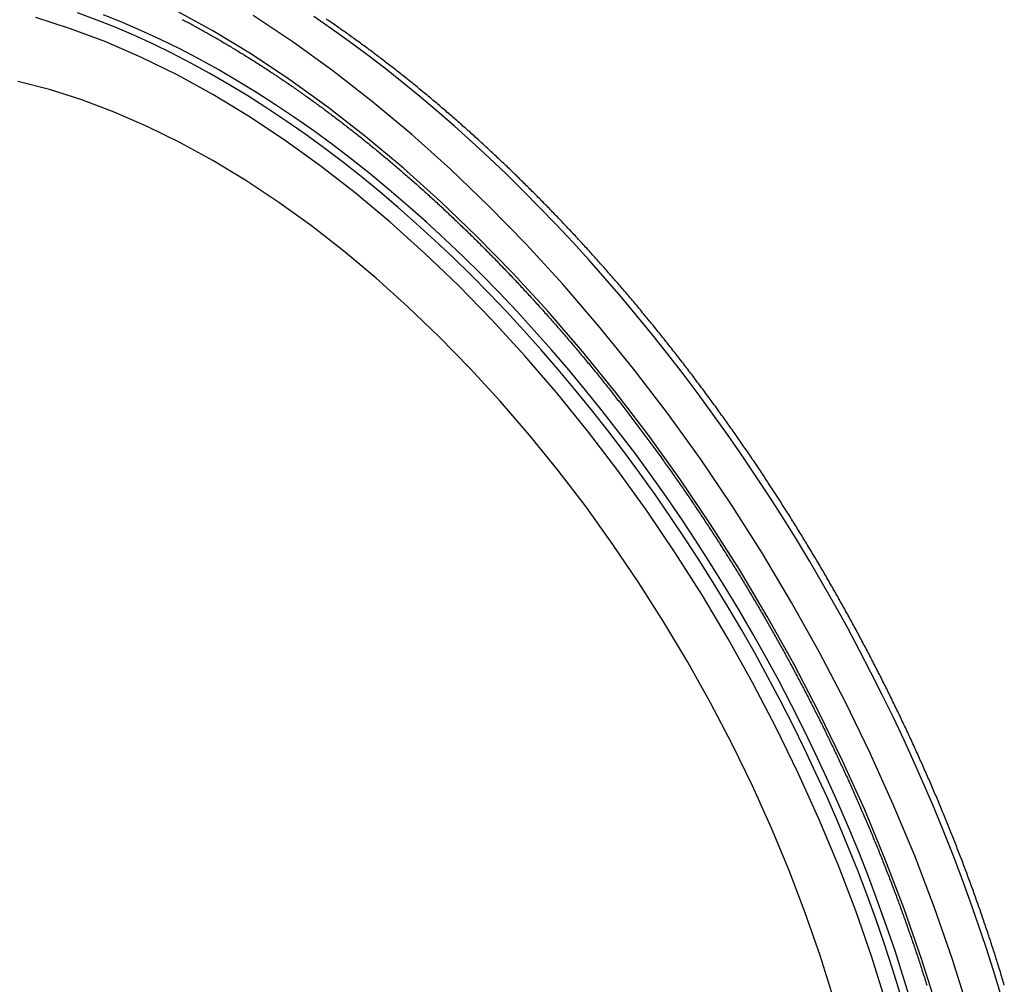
# Paper-space layout 'Layout1' of a CAD drawing. Extents: x -201 to 291, y 10 to 347.
# Tile 8 of 90: x 186 to 208, y 95 to 116. Entities that reach past the tile are written whole.
import ezdxf

# ---------------------------------------------------------------- set-up
doc = ezdxf.new("R2010")
doc.units = 0
doc.layers.add('DEFAULT', color=7, linetype='CONTINUOUS')
doc.layers.add('FTP-20T-40T', color=7, linetype='CONTINUOUS')

# ---------------------------------------------------------------- blocks, each defined once
blk = doc.blocks.new('SE6')
at = {"layer": 'FTP-20T-40T', "color": 7}
for points in [[(243.283, 57.1879, 0), (243.276, 57.209, 0), (243.27, 57.2301, 0), (243.264, 57.2512, 0), (243.257, 57.2723, 0), (243.251, 57.2935, 0), (243.244, 57.3146, 0), (243.238, 57.3357, 0), (243.232, 57.3568, 0), (243.225, 57.378, 0), (243.218, 57.3991, 0), (243.212, 57.4202, 0), (243.205, 57.4414, 0), (243.199, 57.4625, 0), (243.192, 57.4836, 0), (243.185, 57.5048, 0), (243.179, 57.5259, 0), (243.172, 57.5471, 0), (243.165, 57.5682, 0), (243.159, 57.5893, 0), (243.152, 57.6105, 0), (243.145, 57.6316, 0), (243.138, 57.6528, 0), (243.131, 57.6739, 0), (243.124, 57.6951, 0), (243.118, 57.7162, 0), (243.111, 57.7374, 0), (243.104, 57.7585, 0), (243.097, 57.7797, 0), (243.09, 57.8008, 0), (243.083, 57.822, 0), (243.076, 57.8432, 0), (243.069, 57.8643, 0), (243.062, 57.8855, 0), (243.055, 57.9066, 0), (243.047, 57.9278, 0), (243.04, 57.9489, 0), (243.033, 57.9701, 0), (243.026, 57.9913, 0), (243.019, 58.0124, 0), (243.011, 58.0336, 0), (243.004, 58.0547, 0), (242.997, 58.0759, 0), (242.99, 58.097, 0), (242.982, 58.1182, 0), (242.975, 58.1394, 0), (242.968, 58.1605, 0), (242.96, 58.1817, 0), (242.953, 58.2028, 0), (242.945, 58.224, 0), (242.938, 58.2451, 0), (242.93, 58.2663, 0), (242.923, 58.2875, 0), (242.915, 58.3086, 0), (242.908, 58.3298, 0), (242.9, 58.3509, 0), (242.893, 58.3721, 0), (242.885, 58.3932, 0), (242.877, 58.4144, 0), (242.87, 58.4355, 0), (242.862, 58.4567, 0), (242.854, 58.4778, 0), (242.847, 58.499, 0), (242.839, 58.5201, 0), (242.831, 58.5413, 0), (242.823, 58.5624, 0), (242.815, 58.5835, 0), (242.808, 58.6047, 0), (242.8, 58.6258, 0), (242.792, 58.647, 0), (242.784, 58.6681, 0), (242.776, 58.6892, 0), (242.768, 58.7104, 0), (242.76, 58.7315, 0), (242.752, 58.7526, 0), (242.744, 58.7738, 0), (242.736, 58.7949, 0), (242.728, 58.816, 0), (242.72, 58.8371, 0), (242.712, 58.8583, 0), (242.703, 58.8794, 0), (242.695, 58.9005, 0), (242.687, 58.9216, 0), (242.679, 58.9427, 0), (242.671, 58.9638, 0), (242.662, 58.9849, 0), (242.654, 59.0061, 0), (242.646, 59.0272, 0), (242.638, 59.0483, 0), (242.629, 59.0694, 0), (242.621, 59.0905, 0), (242.612, 59.1116, 0), (242.604, 59.1326, 0), (242.596, 59.1537, 0), (242.587, 59.1748, 0), (242.579, 59.1959, 0), (242.57, 59.217, 0), (242.562, 59.2381, 0), (242.553, 59.2591, 0), (242.545, 59.2802, 0), (242.536, 59.3013, 0), (242.527, 59.3224, 0), (242.519, 59.3434, 0), (242.51, 59.3645, 0), (242.501, 59.3855, 0), (242.493, 59.4066, 0), (242.484, 59.4277, 0), (242.475, 59.4487, 0), (242.467, 59.4697, 0), (242.458, 59.4908, 0), (242.449, 59.5118, 0), (242.44, 59.5329, 0), (242.431, 59.5539, 0), (242.423, 59.5749, 0), (242.414, 59.5959, 0), (242.405, 59.617, 0), (242.396, 59.638, 0), (242.387, 59.659, 0), (242.378, 59.68, 0), (242.369, 59.701, 0), (242.36, 59.722, 0), (242.351, 59.743, 0), (242.342, 59.764, 0), (242.333, 59.785, 0), (242.324, 59.806, 0), (242.315, 59.827, 0), (242.305, 59.8479, 0), (242.296, 59.8689, 0), (242.287, 59.8899, 0), (242.278, 59.9108, 0), (242.269, 59.9318, 0), (242.259, 59.9527, 0), (242.25, 59.9737, 0), (242.241, 59.9946, 0), (242.231, 60.0156, 0), (242.222, 60.0365, 0), (242.213, 60.0574, 0), (242.203, 60.0784, 0), (242.194, 60.0993, 0), (242.185, 60.1202, 0), (242.175, 60.1411, 0), (242.166, 60.162, 0), (242.156, 60.1829, 0), (242.147, 60.2038, 0), (242.137, 60.2247, 0), (242.128, 60.2456, 0), (242.118, 60.2665, 0), (242.109, 60.2873, 0), (242.099, 60.3082, 0), (242.089, 60.3291, 0), (242.08, 60.3499, 0), (242.07, 60.3708, 0), (242.06, 60.3916, 0), (242.051, 60.4125, 0), (242.041, 60.4333, 0), (242.031, 60.4541, 0), (242.021, 60.475, 0), (242.012, 60.4958, 0), (242.002, 60.5166, 0), (241.992, 60.5374, 0), (241.982, 60.5582, 0), (241.972, 60.579, 0), (241.962, 60.5998, 0), (241.952, 60.6206, 0), (241.943, 60.6413, 0), (241.933, 60.6621, 0), (241.923, 60.6829, 0), (241.913, 60.7036, 0), (241.903, 60.7244, 0), (241.893, 60.7451, 0), (241.882, 60.7659, 0), (241.872, 60.7866, 0), (241.862, 60.8073, 0), (241.852, 60.828, 0), (241.842, 60.8487, 0), (241.832, 60.8695, 0), (241.822, 60.8901, 0), (241.812, 60.9108, 0), (241.801, 60.9315, 0), (241.791, 60.9522, 0), (241.781, 60.9729, 0), (241.771, 60.9935, 0), (241.76, 61.0142, 0), (241.75, 61.0348, 0), (241.74, 61.0555, 0), (241.729, 61.0761, 0), (241.719, 61.0967, 0), (241.709, 61.1174, 0), (241.698, 61.138, 0), (241.688, 61.1586, 0), (241.677, 61.1792, 0), (241.667, 61.1998, 0), (241.656, 61.2203, 0), (241.646, 61.2409, 0), (241.635, 61.2615, 0), (241.625, 61.282, 0), (241.614, 61.3026, 0), (241.603, 61.3231, 0), (241.593, 61.3437, 0), (241.582, 61.3642, 0), (241.572, 61.3847, 0), (241.561, 61.4052, 0), (241.55, 61.4257, 0), (241.54, 61.4462, 0), (241.529, 61.4667, 0), (241.518, 61.4872, 0), (241.507, 61.5077, 0), (241.497, 61.5281, 0), (241.486, 61.5486, 0), (241.475, 61.569, 0), (241.464, 61.5895, 0), (241.453, 61.6099, 0), (241.442, 61.6303, 0), (241.431, 61.6507, 0), (241.42, 61.6711, 0), (241.41, 61.6915, 0), (241.399, 61.7119, 0), (241.388, 61.7323, 0), (241.377, 61.7526, 0), (241.366, 61.773, 0), (241.355, 61.7933, 0), (241.344, 61.8137, 0), (241.332, 61.834, 0), (241.321, 61.8543, 0), (241.31, 61.8746, 0), (241.299, 61.8949, 0), (241.288, 61.9152, 0), (241.277, 61.9355, 0), (241.266, 61.9558, 0), (241.254, 61.9761, 0), (241.243, 61.9963, 0), (241.232, 62.0166, 0), (241.221, 62.0368, 0), (241.209, 62.057, 0), (241.198, 62.0772, 0), (241.187, 62.0975, 0), (241.175, 62.1177, 0), (241.164, 62.1378, 0), (241.153, 62.158, 0), (241.141, 62.1782, 0), (241.13, 62.1983, 0), (241.119, 62.2185, 0), (241.107, 62.2386, 0), (241.096, 62.2588, 0), (241.084, 62.2789, 0), (241.073, 62.299, 0), (241.061, 62.3191, 0), (241.05, 62.3392, 0), (241.038, 62.3592, 0), (241.026, 62.3793, 0), (241.015, 62.3994, 0), (241.003, 62.4194, 0), (240.992, 62.4394, 0), (240.98, 62.4595, 0), (240.968, 62.4795, 0), (240.957, 62.4995, 0), (240.945, 62.5195, 0), (240.933, 62.5395, 0), (240.922, 62.5594, 0), (240.91, 62.5794, 0), (240.898, 62.5993, 0), (240.886, 62.6193, 0), (240.874, 62.6392, 0), (240.863, 62.6591, 0), (240.851, 62.679, 0), (240.839, 62.6989, 0), (240.827, 62.7188, 0), (240.815, 62.7387, 0), (240.803, 62.7585, 0), (240.791, 62.7784, 0), (240.779, 62.7982, 0), (240.767, 62.818, 0), (240.755, 62.8378, 0), (240.743, 62.8576, 0), (240.731, 62.8774, 0), (240.719, 62.8972, 0), (240.707, 62.917, 0), (240.695, 62.9367, 0), (240.683, 62.9565, 0), (240.671, 62.9762, 0), (240.659, 62.9959, 0), (240.647, 63.0156, 0), (240.635, 63.0353, 0), (240.622, 63.055, 0), (240.61, 63.0747, 0), (240.598, 63.0943, 0), (240.586, 63.114, 0), (240.574, 63.1336, 0), (240.561, 63.1533, 0), (240.549, 63.1729, 0), (240.537, 63.1925, 0), (240.524, 63.212, 0), (240.512, 63.2316, 0), (240.5, 63.2512, 0), (240.487, 63.2707, 0), (240.475, 63.2903, 0), (240.463, 63.3098, 0), (240.45, 63.3293, 0), (240.438, 63.3488, 0), (240.425, 63.3683, 0), (240.413, 63.3877, 0), (240.4, 63.4072, 0), (240.388, 63.4266, 0), (240.375, 63.4461, 0), (240.363, 63.4655, 0), (240.35, 63.4849, 0), (240.338, 63.5043, 0), (240.325, 63.5237, 0), (240.313, 63.543, 0), (240.3, 63.5624, 0), (240.287, 63.5817, 0), (240.275, 63.6011, 0), (240.262, 63.6204, 0), (240.249, 63.6397, 0), (240.237, 63.659, 0), (240.224, 63.6782, 0), (240.211, 63.6975, 0), (240.199, 63.7167, 0), (240.186, 63.736, 0), (240.173, 63.7552, 0), (240.16, 63.7744, 0), (240.147, 63.7936, 0), (240.135, 63.8127, 0), (240.122, 63.8319, 0), (240.109, 63.8511, 0), (240.096, 63.8702, 0), (240.083, 63.8893, 0), (240.07, 63.9084, 0), (240.057, 63.9275, 0), (240.044, 63.9466, 0), (240.032, 63.9656, 0), (240.019, 63.9847, 0), (240.006, 64.0037, 0), (239.993, 64.0227, 0), (239.98, 64.0418, 0), (239.967, 64.0607, 0), (239.954, 64.0797, 0), (239.94, 64.0987, 0), (239.927, 64.1176, 0), (239.914, 64.1366, 0), (239.901, 64.1555, 0), (239.888, 64.1744, 0), (239.875, 64.1933, 0), (239.862, 64.2121, 0), (239.849, 64.231, 0), (239.835, 64.2498, 0), (239.822, 64.2687, 0), (239.809, 64.2875, 0), (239.796, 64.3063, 0), (239.783, 64.3251, 0), (239.769, 64.3438, 0), (239.756, 64.3626, 0), (239.743, 64.3813, 0), (239.729, 64.4, 0), (239.716, 64.4188, 0), (239.703, 64.4374, 0), (239.689, 64.4561, 0), (239.676, 64.4748, 0), (239.663, 64.4934, 0), (239.649, 64.5121, 0), (239.636, 64.5307, 0), (239.623, 64.5493, 0), (239.609, 64.5678, 0), (239.596, 64.5864, 0), (239.582, 64.605, 0), (239.569, 64.6235, 0), (239.555, 64.642, 0), (239.542, 64.6605, 0), (239.528, 64.679, 0), (239.515, 64.6975, 0), (239.501, 64.7159, 0), (239.488, 64.7344, 0), (239.474, 64.7528, 0), (239.46, 64.7712, 0), (239.447, 64.7896, 0), (239.433, 64.808, 0), (239.419, 64.8263, 0), (239.406, 64.8447, 0), (239.392, 64.863, 0), (239.379, 64.8813, 0), (239.365, 64.8996, 0), (239.351, 64.9179, 0), (239.337, 64.9361, 0), (239.324, 64.9544, 0), (239.31, 64.9726, 0), (239.296, 64.9908, 0), (239.282, 65.009, 0), (239.269, 65.0271, 0), (239.255, 65.0453, 0), (239.241, 65.0634, 0), (239.227, 65.0816, 0), (239.213, 65.0997, 0), (239.199, 65.1178, 0), (239.186, 65.1358, 0), (239.172, 65.1539, 0), (239.158, 65.1719, 0), (239.144, 65.1899, 0), (239.13, 65.208, 0), (239.116, 65.2259, 0), (239.102, 65.2439, 0), (239.088, 65.2619, 0), (239.074, 65.2798, 0), (239.06, 65.2977, 0), (239.046, 65.3156, 0), (239.032, 65.3335, 0), (239.018, 65.3513, 0), (239.004, 65.3692, 0), (238.99, 65.387, 0), (238.976, 65.4048, 0), (238.962, 65.4226, 0), (238.948, 65.4404, 0), (238.933, 65.4582, 0), (238.919, 65.4759, 0), (238.905, 65.4936, 0), (238.891, 65.5113, 0), (238.877, 65.529, 0), (238.863, 65.5467, 0), (238.849, 65.5643, 0), (238.834, 65.5819, 0), (238.82, 65.5996, 0), (238.806, 65.6171, 0), (238.792, 65.6347, 0), (238.777, 65.6523, 0), (238.763, 65.6698, 0), (238.749, 65.6873, 0), (238.735, 65.7048, 0), (238.72, 65.7223, 0), (238.706, 65.7398, 0), (238.692, 65.7572, 0), (238.677, 65.7747, 0), (238.663, 65.7921, 0), (238.648, 65.8095, 0), (238.634, 65.8268, 0), (238.62, 65.8442, 0), (238.605, 65.8615, 0), (238.591, 65.8788, 0), (238.576, 65.8961, 0), (238.562, 65.9134, 0), (238.548, 65.9307, 0), (238.533, 65.9479, 0), (238.519, 65.9651, 0), (238.504, 65.9823, 0), (238.49, 65.9995, 0), (238.475, 66.0166, 0), (238.461, 66.0338, 0), (238.446, 66.0509, 0), (238.431, 66.068, 0), (238.417, 66.0851, 0), (238.402, 66.1022, 0), (238.388, 66.1192, 0), (238.373, 66.1362, 0), (238.359, 66.1532, 0), (238.344, 66.1702, 0), (238.329, 66.1872, 0), (238.315, 66.2041, 0), (238.3, 66.2211, 0), (238.285, 66.238, 0), (238.271, 66.2549, 0), (238.256, 66.2717, 0), (238.241, 66.2886, 0), (238.226, 66.3054, 0), (238.212, 66.3222, 0), (238.197, 66.339, 0), (238.182, 66.3558, 0), (238.168, 66.3725, 0), (238.153, 66.3892, 0), (238.138, 66.4059, 0), (238.123, 66.4226, 0), (238.108, 66.4393, 0), (238.094, 66.4559, 0), (238.079, 66.4726, 0), (238.064, 66.4892, 0), (238.049, 66.5058, 0), (238.034, 66.5223, 0), (238.019, 66.5389, 0), (238.004, 66.5554, 0), (237.99, 66.5719, 0), (237.975, 66.5884, 0), (237.96, 66.6048, 0), (237.945, 66.6213, 0), (237.93, 66.6377, 0), (237.915, 66.6541, 0), (237.9, 66.6705, 0), (237.885, 66.6868, 0), (237.87, 66.7032, 0), (237.855, 66.7195, 0), (237.84, 66.7358, 0), (237.825, 66.752, 0), (237.81, 66.7683, 0), (237.795, 66.7845, 0), (237.78, 66.8007, 0), (237.765, 66.8169, 0), (237.75, 66.8331, 0), (237.735, 66.8492, 0), (237.72, 66.8654, 0), (237.705, 66.8815, 0), (237.689, 66.8976, 0), (237.674, 66.9136, 0), (237.659, 66.9297, 0), (237.644, 66.9457, 0), (237.629, 66.9617, 0), (237.614, 66.9776, 0), (237.599, 66.9936, 0), (237.583, 67.0095, 0), (237.568, 67.0254, 0), (237.553, 67.0413, 0), (237.538, 67.0572, 0), (237.523, 67.073, 0), (237.507, 67.0889, 0), (237.492, 67.1047, 0), (237.477, 67.1204, 0), (237.462, 67.1362, 0), (237.446, 67.1519, 0), (237.431, 67.1676, 0), (237.416, 67.1833, 0), (237.401, 67.199, 0), (237.385, 67.2146, 0), (237.37, 67.2303, 0), (237.355, 67.2459, 0), (237.339, 67.2614, 0), (237.324, 67.277, 0), (237.309, 67.2925, 0), (237.293, 67.3081, 0), (237.278, 67.3235, 0), (237.263, 67.339, 0), (237.247, 67.3545, 0), (237.232, 67.3699, 0), (237.216, 67.3853, 0), (237.201, 67.4007, 0), (237.186, 67.416, 0), (237.17, 67.4313, 0), (237.155, 67.4466, 0), (237.139, 67.4619, 0), (237.124, 67.4772, 0), (237.108, 67.4924, 0), (237.093, 67.5077, 0), (237.077, 67.5229, 0), (237.062, 67.538, 0), (237.047, 67.5532, 0), (237.031, 67.5683, 0), (237.015, 67.5834, 0), (237, 67.5985, 0), (236.984, 67.6135, 0), (236.969, 67.6286, 0), (236.953, 67.6436, 0), (236.938, 67.6586, 0), (236.922, 67.6735, 0), (236.907, 67.6885, 0), (236.891, 67.7034, 0), (236.876, 67.7183, 0), (236.86, 67.7332, 0), (236.844, 67.748, 0), (236.829, 67.7628, 0), (236.813, 67.7776, 0), (236.797, 67.7924, 0), (236.782, 67.8072, 0), (236.766, 67.8219, 0), (236.751, 67.8366, 0), (236.735, 67.8513, 0), (236.719, 67.8659, 0), (236.704, 67.8806, 0), (236.688, 67.8952, 0), (236.672, 67.9098, 0), (236.656, 67.9243, 0), (236.641, 67.9389, 0), (236.625, 67.9534, 0), (236.609, 67.9679, 0), (236.594, 67.9823, 0), (236.578, 67.9968, 0), (236.562, 68.0112, 0), (236.546, 68.0256, 0), (236.531, 68.04, 0), (236.515, 68.0543, 0), (236.499, 68.0686, 0), (236.483, 68.0829, 0), (236.468, 68.0972, 0), (236.452, 68.1114, 0), (236.436, 68.1257, 0), (236.42, 68.1399, 0), (236.404, 68.154, 0), (236.389, 68.1682, 0), (236.373, 68.1823, 0), (236.357, 68.1964, 0), (236.341, 68.2105, 0), (236.325, 68.2246, 0), (236.309, 68.2386, 0), (236.293, 68.2526, 0), (236.278, 68.2666, 0), (236.262, 68.2805, 0), (236.246, 68.2944, 0), (236.23, 68.3083, 0), (236.214, 68.3222, 0), (236.198, 68.3361, 0), (236.182, 68.3499, 0), (236.166, 68.3637, 0), (236.15, 68.3775, 0), (236.134, 68.3913, 0), (236.119, 68.405, 0), (236.103, 68.4187, 0), (236.087, 68.4324, 0), (236.071, 68.446, 0), (236.055, 68.4596, 0), (236.039, 68.4733, 0), (236.023, 68.4868, 0), (236.007, 68.5004, 0), (235.991, 68.5139, 0), (235.975, 68.5274, 0), (235.959, 68.5409, 0), (235.943, 68.5543, 0), (235.927, 68.5678, 0), (235.911, 68.5812, 0), (235.895, 68.5945, 0), (235.879, 68.6079, 0), (235.863, 68.6212, 0), (235.847, 68.6345, 0), (235.831, 68.6478, 0), (235.815, 68.661, 0), (235.799, 68.6743, 0), (235.783, 68.6875, 0), (235.766, 68.7006, 0), (235.75, 68.7138, 0), (235.734, 68.7269, 0), (235.718, 68.74, 0), (235.702, 68.7531, 0), (235.686, 68.7661, 0), (235.67, 68.7791, 0), (235.654, 68.7921, 0), (235.638, 68.8051, 0), (235.622, 68.818, 0), (235.606, 68.8309, 0), (235.589, 68.8438, 0), (235.573, 68.8566, 0), (235.557, 68.8695, 0), (235.541, 68.8823, 0), (235.525, 68.8951, 0), (235.509, 68.9078, 0), (235.493, 68.9205, 0), (235.476, 68.9332, 0), (235.46, 68.9459, 0), (235.444, 68.9586, 0), (235.428, 68.9712, 0), (235.412, 68.9838, 0), (235.396, 68.9964, 0), (235.379, 69.0089, 0), (235.363, 69.0214, 0), (235.347, 69.0339, 0), (235.331, 69.0464, 0), (235.315, 69.0588, 0), (235.298, 69.0712, 0), (235.282, 69.0836, 0), (235.266, 69.0959, 0), (235.25, 69.1083, 0), (235.233, 69.1206, 0), (235.217, 69.1329, 0), (235.201, 69.1451, 0), (235.185, 69.1573, 0), (235.169, 69.1695, 0), (235.152, 69.1817, 0), (235.136, 69.1938, 0), (235.12, 69.2059, 0), (235.104, 69.218, 0), (235.087, 69.2301, 0), (235.071, 69.2421, 0), (235.055, 69.2541, 0), (235.038, 69.2661, 0), (235.022, 69.2781, 0), (235.006, 69.29, 0), (234.99, 69.3019, 0), (234.973, 69.3137, 0), (234.957, 69.3256, 0), (234.941, 69.3374, 0), (234.924, 69.3492, 0), (234.908, 69.3609, 0), (234.892, 69.3727, 0), (234.876, 69.3844, 0), (234.859, 69.3961, 0), (234.843, 69.4077, 0), (234.827, 69.4193, 0), (234.81, 69.4309, 0), (234.794, 69.4425, 0), (234.778, 69.454, 0), (234.761, 69.4656, 0), (234.745, 69.477, 0), (234.729, 69.4885, 0), (234.712, 69.4999, 0), (234.696, 69.5113, 0), (234.68, 69.5227, 0), (234.663, 69.534, 0), (234.647, 69.5454, 0), (234.631, 69.5567, 0), (234.614, 69.5679, 0), (234.598, 69.5792, 0), (234.581, 69.5904, 0), (234.565, 69.6015, 0)], [(232.718, 69.5942, 0), (232.733, 69.5862, 0), (232.749, 69.5781, 0), (232.764, 69.57, 0), (232.779, 69.5618, 0), (232.794, 69.5537, 0), (232.81, 69.5455, 0), (232.825, 69.5372, 0), (232.84, 69.529, 0), (232.855, 69.5207, 0), (232.871, 69.5124, 0), (232.886, 69.5041, 0), (232.901, 69.4957, 0), (232.917, 69.4873, 0), (232.932, 69.4789, 0), (232.947, 69.4704, 0), (232.962, 69.462, 0), (232.978, 69.4535, 0), (232.993, 69.4449, 0), (233.008, 69.4364, 0), (233.024, 69.4278, 0), (233.039, 69.4192, 0), (233.054, 69.4105, 0), (233.07, 69.4018, 0), (233.085, 69.3931, 0), (233.1, 69.3844, 0), (233.115, 69.3757, 0), (233.131, 69.3669, 0), (233.146, 69.3581, 0), (233.161, 69.3492, 0), (233.177, 69.3404, 0), (233.192, 69.3315, 0), (233.207, 69.3226, 0), (233.223, 69.3136, 0), (233.238, 69.3046, 0), (233.253, 69.2956, 0), (233.268, 69.2866, 0), (233.284, 69.2776, 0), (233.299, 69.2685, 0), (233.314, 69.2594, 0), (233.33, 69.2502, 0), (233.345, 69.2411, 0), (233.36, 69.2319, 0), (233.376, 69.2226, 0), (233.391, 69.2134, 0), (233.406, 69.2041, 0), (233.421, 69.1948, 0), (233.437, 69.1855, 0), (233.452, 69.1761, 0), (233.467, 69.1668, 0), (233.483, 69.1574, 0), (233.498, 69.1479, 0), (233.513, 69.1385, 0), (233.529, 69.129, 0), (233.544, 69.1194, 0), (233.559, 69.1099, 0), (233.574, 69.1003, 0), (233.59, 69.0907, 0), (233.605, 69.0811, 0), (233.62, 69.0715, 0), (233.636, 69.0618, 0), (233.651, 69.0521, 0), (233.666, 69.0424, 0), (233.681, 69.0326, 0), (233.697, 69.0228, 0), (233.712, 69.013, 0), (233.727, 69.0032, 0), (233.743, 68.9933, 0), (233.758, 68.9834, 0), (233.773, 68.9735, 0), (233.788, 68.9636, 0), (233.804, 68.9536, 0), (233.819, 68.9436, 0), (233.834, 68.9336, 0), (233.85, 68.9235, 0), (233.865, 68.9134, 0), (233.88, 68.9033, 0), (233.895, 68.8932, 0), (233.911, 68.8831, 0), (233.926, 68.8729, 0), (233.941, 68.8627, 0), (233.956, 68.8524, 0), (233.972, 68.8422, 0), (233.987, 68.8319, 0), (234.002, 68.8216, 0), (234.018, 68.8112, 0), (234.033, 68.8009, 0), (234.048, 68.7905, 0), (234.063, 68.7801, 0), (234.079, 68.7696, 0), (234.094, 68.7591, 0), (234.109, 68.7486, 0), (234.124, 68.7381, 0), (234.14, 68.7276, 0), (234.155, 68.717, 0), (234.17, 68.7064, 0), (234.185, 68.6958, 0), (234.201, 68.6851, 0), (234.216, 68.6744, 0), (234.231, 68.6637, 0), (234.246, 68.653, 0), (234.261, 68.6423, 0), (234.277, 68.6315, 0), (234.292, 68.6207, 0), (234.307, 68.6098, 0), (234.322, 68.599, 0), (234.338, 68.5881, 0), (234.353, 68.5772, 0), (234.368, 68.5662, 0), (234.383, 68.5553, 0), (234.398, 68.5443, 0), (234.414, 68.5333, 0), (234.429, 68.5223, 0), (234.444, 68.5112, 0), (234.459, 68.5001, 0), (234.474, 68.489, 0), (234.49, 68.4778, 0), (234.505, 68.4667, 0), (234.52, 68.4555, 0), (234.535, 68.4443, 0), (234.55, 68.433, 0), (234.565, 68.4218, 0), (234.581, 68.4105, 0), (234.596, 68.3992, 0), (234.611, 68.3878, 0), (234.626, 68.3765, 0), (234.641, 68.3651, 0), (234.656, 68.3536, 0), (234.672, 68.3422, 0), (234.687, 68.3307, 0), (234.702, 68.3192, 0), (234.717, 68.3077, 0), (234.732, 68.2962, 0), (234.747, 68.2846, 0), (234.762, 68.273, 0), (234.778, 68.2614, 0), (234.793, 68.2498, 0), (234.808, 68.2381, 0), (234.823, 68.2264, 0), (234.838, 68.2147, 0), (234.853, 68.203, 0), (234.868, 68.1912, 0), (234.883, 68.1794, 0), (234.899, 68.1676, 0), (234.914, 68.1557, 0), (234.929, 68.1439, 0), (234.944, 68.132, 0), (234.959, 68.1201, 0), (234.974, 68.1081, 0), (234.989, 68.0962, 0), (235.004, 68.0842, 0), (235.019, 68.0722, 0), (235.034, 68.0601, 0), (235.049, 68.0481, 0), (235.064, 68.036, 0), (235.079, 68.0239, 0), (235.094, 68.0118, 0), (235.109, 67.9996, 0), (235.125, 67.9874, 0), (235.14, 67.9752, 0), (235.155, 67.963, 0), (235.17, 67.9507, 0), (235.185, 67.9385, 0), (235.2, 67.9262, 0), (235.215, 67.9138, 0), (235.23, 67.9015, 0), (235.245, 67.8891, 0), (235.26, 67.8767, 0), (235.275, 67.8643, 0), (235.29, 67.8518, 0), (235.305, 67.8394, 0), (235.32, 67.8269, 0), (235.335, 67.8144, 0), (235.349, 67.8018, 0), (235.364, 67.7892, 0), (235.379, 67.7767, 0), (235.394, 67.764, 0), (235.409, 67.7514, 0), (235.424, 67.7387, 0), (235.439, 67.7261, 0), (235.454, 67.7134, 0), (235.469, 67.7006, 0), (235.484, 67.6879, 0), (235.499, 67.6751, 0), (235.514, 67.6623, 0), (235.529, 67.6495, 0), (235.544, 67.6366, 0), (235.558, 67.6237, 0), (235.573, 67.6109, 0), (235.588, 67.5979, 0), (235.603, 67.585, 0), (235.618, 67.572, 0), (235.633, 67.559, 0), (235.648, 67.546, 0), (235.663, 67.533, 0), (235.677, 67.5199, 0), (235.692, 67.5069, 0), (235.707, 67.4938, 0), (235.722, 67.4806, 0), (235.737, 67.4675, 0), (235.752, 67.4543, 0), (235.766, 67.4411, 0), (235.781, 67.4279, 0), (235.796, 67.4146, 0), (235.811, 67.4014, 0), (235.826, 67.3881, 0), (235.84, 67.3748, 0), (235.855, 67.3615, 0), (235.87, 67.3481, 0), (235.885, 67.3347, 0), (235.899, 67.3213, 0), (235.914, 67.3079, 0), (235.929, 67.2945, 0), (235.944, 67.281, 0), (235.958, 67.2675, 0), (235.973, 67.254, 0), (235.988, 67.2404, 0), (236.003, 67.2269, 0), (236.017, 67.2133, 0), (236.032, 67.1997, 0), (236.047, 67.1861, 0), (236.061, 67.1724, 0), (236.076, 67.1588, 0), (236.091, 67.1451, 0), (236.105, 67.1314, 0), (236.12, 67.1176, 0), (236.135, 67.1039, 0), (236.149, 67.0901, 0), (236.164, 67.0763, 0), (236.179, 67.0625, 0), (236.193, 67.0486, 0), (236.208, 67.0347, 0), (236.222, 67.0208, 0), (236.237, 67.0069, 0), (236.252, 66.993, 0), (236.266, 66.979, 0), (236.281, 66.9651, 0), (236.295, 66.9511, 0), (236.31, 66.937, 0), (236.324, 66.923, 0), (236.339, 66.9089, 0), (236.354, 66.8948, 0), (236.368, 66.8807, 0), (236.383, 66.8666, 0), (236.397, 66.8525, 0), (236.412, 66.8383, 0), (236.426, 66.8241, 0), (236.441, 66.8099, 0), (236.455, 66.7956, 0), (236.47, 66.7814, 0), (236.484, 66.7671, 0), (236.499, 66.7528, 0), (236.513, 66.7385, 0), (236.527, 66.7241, 0), (236.542, 66.7098, 0), (236.556, 66.6954, 0), (236.571, 66.681, 0), (236.585, 66.6666, 0), (236.6, 66.6521, 0), (236.614, 66.6376, 0), (236.628, 66.6231, 0), (236.643, 66.6086, 0), (236.657, 66.5941, 0), (236.672, 66.5795, 0), (236.686, 66.565, 0), (236.7, 66.5504, 0), (236.715, 66.5358, 0), (236.729, 66.5211, 0), (236.743, 66.5065, 0), (236.758, 66.4918, 0), (236.772, 66.4771, 0), (236.786, 66.4624, 0), (236.8, 66.4476, 0), (236.815, 66.4329, 0), (236.829, 66.4181, 0), (236.843, 66.4033, 0), (236.858, 66.3885, 0), (236.872, 66.3736, 0), (236.886, 66.3588, 0), (236.9, 66.3439, 0), (236.915, 66.329, 0), (236.929, 66.3141, 0), (236.943, 66.2991, 0), (236.957, 66.2841, 0), (236.971, 66.2692, 0), (236.986, 66.2542, 0), (237, 66.2391, 0), (237.014, 66.2241, 0), (237.028, 66.209, 0), (237.042, 66.1939, 0), (237.056, 66.1788, 0), (237.07, 66.1637, 0), (237.085, 66.1486, 0), (237.099, 66.1334, 0), (237.113, 66.1182, 0), (237.127, 66.103, 0), (237.141, 66.0878, 0), (237.155, 66.0726, 0), (237.169, 66.0573, 0), (237.183, 66.042, 0), (237.197, 66.0267, 0), (237.211, 66.0114, 0), (237.225, 65.9961, 0), (237.239, 65.9807, 0), (237.253, 65.9653, 0), (237.267, 65.9499, 0), (237.281, 65.9345, 0), (237.295, 65.9191, 0), (237.309, 65.9036, 0), (237.323, 65.8881, 0), (237.337, 65.8726, 0), (237.351, 65.8571, 0), (237.365, 65.8416, 0), (237.379, 65.826, 0), (237.393, 65.8105, 0), (237.407, 65.7949, 0), (237.421, 65.7793, 0), (237.434, 65.7636, 0), (237.448, 65.748, 0), (237.462, 65.7323, 0), (237.476, 65.7166, 0), (237.49, 65.7009, 0), (237.504, 65.6852, 0), (237.517, 65.6695, 0), (237.531, 65.6537, 0), (237.545, 65.6379, 0), (237.559, 65.6221, 0), (237.573, 65.6063, 0), (237.586, 65.5905, 0), (237.6, 65.5746, 0), (237.614, 65.5588, 0), (237.628, 65.5429, 0), (237.641, 65.527, 0), (237.655, 65.5111, 0), (237.669, 65.4951, 0), (237.682, 65.4792, 0), (237.696, 65.4632, 0), (237.71, 65.4472, 0), (237.723, 65.4312, 0), (237.737, 65.4151, 0), (237.751, 65.3991, 0), (237.764, 65.383, 0), (237.778, 65.3669, 0), (237.792, 65.3508, 0), (237.805, 65.3347, 0), (237.819, 65.3185, 0), (237.832, 65.3024, 0), (237.846, 65.2862, 0), (237.859, 65.27, 0), (237.873, 65.2538, 0), (237.887, 65.2376, 0), (237.9, 65.2213, 0), (237.914, 65.205, 0), (237.927, 65.1888, 0), (237.941, 65.1725, 0), (237.954, 65.1561, 0), (237.967, 65.1398, 0), (237.981, 65.1235, 0), (237.994, 65.1071, 0), (238.008, 65.0907, 0), (238.021, 65.0743, 0), (238.035, 65.0579, 0), (238.048, 65.0414, 0), (238.061, 65.025, 0), (238.075, 65.0085, 0), (238.088, 64.992, 0), (238.101, 64.9755, 0), (238.115, 64.959, 0), (238.128, 64.9424, 0), (238.141, 64.9259, 0), (238.155, 64.9093, 0), (238.168, 64.8927, 0), (238.181, 64.8761, 0), (238.195, 64.8595, 0), (238.208, 64.8428, 0), (238.221, 64.8262, 0), (238.234, 64.8095, 0), (238.247, 64.7928, 0), (238.261, 64.7761, 0), (238.274, 64.7594, 0), (238.287, 64.7426, 0), (238.3, 64.7259, 0), (238.313, 64.7091, 0), (238.326, 64.6923, 0), (238.34, 64.6755, 0), (238.353, 64.6587, 0), (238.366, 64.6418, 0), (238.379, 64.625, 0), (238.392, 64.6081, 0), (238.405, 64.5912, 0), (238.418, 64.5743, 0), (238.431, 64.5574, 0), (238.444, 64.5404, 0), (238.457, 64.5235, 0), (238.47, 64.5065, 0), (238.483, 64.4895, 0), (238.496, 64.4725, 0), (238.509, 64.4555, 0), (238.522, 64.4385, 0), (238.535, 64.4214, 0), (238.548, 64.4044, 0), (238.561, 64.3873, 0), (238.574, 64.3702, 0), (238.587, 64.3531, 0), (238.6, 64.336, 0), (238.612, 64.3188, 0), (238.625, 64.3017, 0), (238.638, 64.2845, 0), (238.651, 64.2673, 0), (238.664, 64.2501, 0), (238.677, 64.2329, 0), (238.689, 64.2156, 0), (238.702, 64.1984, 0), (238.715, 64.1811, 0), (238.728, 64.1639, 0), (238.74, 64.1466, 0), (238.753, 64.1292, 0), (238.766, 64.1119, 0), (238.779, 64.0946, 0), (238.791, 64.0772, 0), (238.804, 64.0599, 0), (238.817, 64.0425, 0), (238.829, 64.0251, 0), (238.842, 64.0077, 0), (238.854, 63.9902, 0), (238.867, 63.9728, 0), (238.88, 63.9553, 0), (238.892, 63.9379, 0), (238.905, 63.9204, 0), (238.917, 63.9029, 0), (238.93, 63.8854, 0), (238.942, 63.8678, 0), (238.955, 63.8503, 0), (238.967, 63.8327, 0), (238.98, 63.8152, 0), (238.992, 63.7976, 0), (239.005, 63.78, 0), (239.017, 63.7624, 0), (239.03, 63.7447, 0), (239.042, 63.7271, 0), (239.054, 63.7094, 0), (239.067, 63.6918, 0), (239.079, 63.6741, 0), (239.091, 63.6564, 0), (239.104, 63.6387, 0), (239.116, 63.621, 0), (239.128, 63.6032, 0), (239.141, 63.5855, 0), (239.153, 63.5677, 0), (239.165, 63.5499, 0), (239.178, 63.5321, 0), (239.19, 63.5143, 0), (239.202, 63.4965, 0), (239.214, 63.4786, 0), (239.226, 63.4608, 0), (239.239, 63.4429, 0), (239.251, 63.4251, 0), (239.263, 63.4072, 0), (239.275, 63.3893, 0), (239.287, 63.3714, 0), (239.299, 63.3534, 0), (239.311, 63.3355, 0), (239.324, 63.3175, 0), (239.336, 63.2996, 0), (239.348, 63.2816, 0), (239.36, 63.2636, 0), (239.372, 63.2456, 0), (239.384, 63.2276, 0), (239.396, 63.2095, 0), (239.408, 63.1915, 0), (239.42, 63.1734, 0), (239.432, 63.1554, 0), (239.444, 63.1373, 0), (239.455, 63.1192, 0), (239.467, 63.1011, 0), (239.479, 63.083, 0), (239.491, 63.0648, 0), (239.503, 63.0467, 0), (239.515, 63.0285, 0), (239.527, 63.0104, 0), (239.538, 62.9922, 0), (239.55, 62.974, 0), (239.562, 62.9558, 0), (239.574, 62.9376, 0), (239.586, 62.9193, 0), (239.597, 62.9011, 0), (239.609, 62.8828, 0), (239.621, 62.8646, 0), (239.632, 62.8463, 0), (239.644, 62.828, 0), (239.656, 62.8097, 0), (239.667, 62.7914, 0), (239.679, 62.773, 0), (239.691, 62.7547, 0), (239.702, 62.7364, 0), (239.714, 62.718, 0), (239.725, 62.6996, 0), (239.737, 62.6812, 0), (239.748, 62.6628, 0), (239.76, 62.6444, 0), (239.772, 62.626, 0), (239.783, 62.6076, 0), (239.794, 62.5891, 0), (239.806, 62.5707, 0), (239.817, 62.5522, 0), (239.829, 62.5338, 0), (239.84, 62.5153, 0), (239.852, 62.4968, 0), (239.863, 62.4783, 0), (239.874, 62.4597, 0), (239.886, 62.4412, 0), (239.897, 62.4227, 0), (239.908, 62.4041, 0), (239.92, 62.3856, 0), (239.931, 62.367, 0), (239.942, 62.3484, 0), (239.953, 62.3298, 0), (239.965, 62.3112, 0), (239.976, 62.2926, 0), (239.987, 62.2739, 0), (239.998, 62.2553, 0), (240.009, 62.2367, 0), (240.021, 62.218, 0), (240.032, 62.1993, 0), (240.043, 62.1807, 0), (240.054, 62.162, 0), (240.065, 62.1433, 0), (240.076, 62.1246, 0), (240.087, 62.1058, 0), (240.098, 62.0871, 0), (240.109, 62.0684, 0), (240.12, 62.0496, 0), (240.131, 62.0308, 0), (240.142, 62.0121, 0), (240.153, 61.9933, 0), (240.164, 61.9745, 0), (240.175, 61.9557, 0), (240.186, 61.9369, 0), (240.197, 61.9181, 0), (240.208, 61.8992, 0), (240.219, 61.8804, 0), (240.229, 61.8616, 0), (240.24, 61.8427, 0), (240.251, 61.8238, 0), (240.262, 61.805, 0), (240.273, 61.7861, 0), (240.283, 61.7672, 0), (240.294, 61.7483, 0), (240.305, 61.7293, 0), (240.316, 61.7104, 0), (240.326, 61.6915, 0), (240.337, 61.6725, 0), (240.348, 61.6536, 0), (240.358, 61.6346, 0), (240.369, 61.6157, 0), (240.379, 61.5967, 0), (240.39, 61.5777, 0), (240.401, 61.5587, 0), (240.411, 61.5397, 0), (240.422, 61.5207, 0), (240.432, 61.5017, 0), (240.443, 61.4826, 0), (240.453, 61.4636, 0), (240.464, 61.4445, 0), (240.474, 61.4255, 0), (240.485, 61.4064, 0), (240.495, 61.3873, 0), (240.505, 61.3683, 0), (240.516, 61.3492, 0), (240.526, 61.3301, 0), (240.536, 61.311, 0), (240.547, 61.2919, 0), (240.557, 61.2727, 0), (240.567, 61.2536, 0), (240.578, 61.2345, 0), (240.588, 61.2153, 0), (240.598, 61.1962, 0), (240.608, 61.177, 0), (240.619, 61.1578, 0), (240.629, 61.1386, 0), (240.639, 61.1194, 0), (240.649, 61.1003, 0), (240.659, 61.081, 0), (240.669, 61.0618, 0), (240.679, 61.0426, 0), (240.689, 61.0234, 0), (240.7, 61.0042, 0), (240.71, 60.9849, 0), (240.72, 60.9657, 0), (240.73, 60.9464, 0), (240.74, 60.9272, 0), (240.75, 60.9079, 0), (240.76, 60.8886, 0), (240.769, 60.8693, 0), (240.779, 60.85, 0), (240.789, 60.8307, 0), (240.799, 60.8114, 0), (240.809, 60.7921, 0), (240.819, 60.7728, 0), (240.829, 60.7535, 0), (240.838, 60.7341, 0), (240.848, 60.7148, 0), (240.858, 60.6954, 0), (240.868, 60.6761, 0), (240.878, 60.6567, 0), (240.887, 60.6373, 0), (240.897, 60.618, 0), (240.907, 60.5986, 0), (240.916, 60.5792, 0), (240.926, 60.5598, 0), (240.936, 60.5404, 0), (240.945, 60.521, 0), (240.955, 60.5016, 0), (240.964, 60.4822, 0), (240.974, 60.4627, 0), (240.983, 60.4433, 0), (240.993, 60.4239, 0), (241.002, 60.4044, 0), (241.012, 60.385, 0), (241.021, 60.3655, 0), (241.031, 60.3461, 0), (241.04, 60.3266, 0), (241.05, 60.3071, 0), (241.059, 60.2876, 0), (241.068, 60.2681, 0), (241.078, 60.2487, 0), (241.087, 60.2292, 0), (241.096, 60.2097, 0), (241.106, 60.1901, 0), (241.115, 60.1706, 0), (241.124, 60.1511, 0), (241.133, 60.1316, 0), (241.143, 60.1121, 0), (241.152, 60.0925, 0), (241.161, 60.073, 0), (241.17, 60.0534, 0), (241.179, 60.0339, 0), (241.188, 60.0143, 0), (241.197, 59.9948, 0), (241.207, 59.9752, 0), (241.216, 59.9556, 0), (241.225, 59.936, 0), (241.234, 59.9165, 0), (241.243, 59.8969, 0), (241.252, 59.8773, 0), (241.261, 59.8577, 0), (241.27, 59.8381, 0), (241.278, 59.8185, 0), (241.287, 59.7989, 0), (241.296, 59.7793, 0), (241.305, 59.7596, 0), (241.314, 59.74, 0), (241.323, 59.7204, 0), (241.332, 59.7007, 0), (241.34, 59.6811, 0), (241.349, 59.6615, 0), (241.358, 59.6418, 0), (241.367, 59.6222, 0), (241.375, 59.6025, 0), (241.384, 59.5829, 0), (241.393, 59.5632, 0), (241.401, 59.5435, 0), (241.41, 59.5239, 0), (241.419, 59.5042, 0), (241.427, 59.4845, 0), (241.436, 59.4648, 0), (241.444, 59.4451, 0), (241.453, 59.4254, 0), (241.461, 59.4057, 0), (241.47, 59.3861, 0), (241.478, 59.3663, 0), (241.487, 59.3466, 0), (241.495, 59.3269, 0), (241.504, 59.3072, 0), (241.512, 59.2875, 0), (241.52, 59.2678, 0), (241.529, 59.2481, 0), (241.537, 59.2283, 0), (241.545, 59.2086, 0), (241.554, 59.1889, 0), (241.562, 59.1691, 0), (241.57, 59.1494, 0), (241.579, 59.1297, 0), (241.587, 59.1099, 0), (241.595, 59.0902, 0), (241.603, 59.0704, 0), (241.611, 59.0507, 0), (241.619, 59.0309, 0), (241.628, 59.0112, 0), (241.636, 58.9914, 0), (241.644, 58.9716, 0), (241.652, 58.9519, 0), (241.66, 58.9321, 0), (241.668, 58.9123, 0), (241.676, 58.8926, 0), (241.684, 58.8728, 0), (241.692, 58.853, 0), (241.7, 58.8332, 0), (241.708, 58.8134, 0), (241.716, 58.7936, 0), (241.723, 58.7739, 0), (241.731, 58.7541, 0), (241.739, 58.7343, 0), (241.747, 58.7145, 0), (241.755, 58.6947, 0), (241.762, 58.6749, 0), (241.77, 58.6551, 0), (241.778, 58.6353, 0), (241.786, 58.6155, 0), (241.793, 58.5957, 0), (241.801, 58.5759, 0), (241.809, 58.5561, 0), (241.816, 58.5363, 0), (241.824, 58.5164, 0), (241.831, 58.4966, 0), (241.839, 58.4768, 0), (241.847, 58.457, 0), (241.854, 58.4372, 0), (241.862, 58.4174, 0), (241.869, 58.3975, 0), (241.877, 58.3777, 0), (241.884, 58.3579, 0), (241.891, 58.3381, 0), (241.899, 58.3182, 0), (241.906, 58.2984, 0), (241.914, 58.2786, 0), (241.921, 58.2588, 0), (241.928, 58.2389, 0), (241.936, 58.2191, 0), (241.943, 58.1993, 0), (241.95, 58.1794, 0), (241.957, 58.1596, 0), (241.965, 58.1398, 0), (241.972, 58.1199, 0), (241.979, 58.1001, 0), (241.986, 58.0803, 0), (241.993, 58.0604, 0), (242, 58.0406, 0), (242.007, 58.0208, 0), (242.014, 58.0009, 0), (242.021, 57.9811, 0), (242.029, 57.9612, 0), (242.036, 57.9414, 0), (242.043, 57.9216, 0), (242.049, 57.9017, 0), (242.056, 57.8819, 0), (242.063, 57.8621, 0), (242.07, 57.8422, 0), (242.077, 57.8224, 0), (242.084, 57.8025, 0), (242.091, 57.7827, 0), (242.098, 57.7629, 0), (242.104, 57.743, 0), (242.111, 57.7232, 0), (242.118, 57.7034, 0), (242.125, 57.6835, 0), (242.131, 57.6637, 0), (242.138, 57.6439, 0), (242.145, 57.624, 0), (242.151, 57.6042, 0), (242.158, 57.5844, 0), (242.165, 57.5645, 0), (242.171, 57.5447, 0), (242.178, 57.5249, 0), (242.184, 57.505, 0), (242.191, 57.4852, 0), (242.197, 57.4654, 0), (242.204, 57.4456, 0), (242.21, 57.4257, 0), (242.217, 57.4059, 0), (242.223, 57.3861, 0), (242.229, 57.3663, 0), (242.236, 57.3464, 0), (242.242, 57.3266, 0), (242.248, 57.3068, 0), (242.255, 57.287, 0), (242.261, 57.2672, 0), (242.267, 57.2473, 0), (242.274, 57.2275, 0), (242.28, 57.2077, 0), (242.286, 57.1879, 0)]]:
    blk.add_polyline3d(points, dxfattribs=at)
at = {"layer": 'FTP-20T-40T', "color": 7, "linetype": 'CONTINUOUS'}
for points in [[(243.234, 57.0777, 0), (243.143, 57.3741, 0), (243.049, 57.6709, 0), (242.949, 57.9678, 0), (242.845, 58.2648, 0), (242.737, 58.5617, 0), (242.624, 58.8583, 0), (242.507, 59.1545, 0), (242.385, 59.4502, 0), (242.259, 59.7453, 0), (242.13, 60.0395, 0), (241.995, 60.3328, 0), (241.857, 60.6249, 0), (241.715, 60.9159, 0), (241.569, 61.2054, 0), (241.419, 61.4935, 0), (241.266, 61.7799, 0), (241.108, 62.0645, 0), (240.947, 62.3472, 0), (240.783, 62.6278, 0), (240.615, 62.9063, 0), (240.443, 63.1824, 0), (240.269, 63.4561, 0), (240.091, 63.7271, 0), (239.91, 63.9955, 0), (239.725, 64.261, 0), (239.538, 64.5235, 0), (239.348, 64.783, 0), (239.155, 65.0392, 0), (238.96, 65.292, 0), (238.762, 65.5414, 0), (238.561, 65.7872, 0), (238.358, 66.0293, 0), (238.153, 66.2676, 0), (237.945, 66.502, 0), (237.736, 66.7323, 0), (237.524, 66.9584, 0), (237.31, 67.1803, 0), (237.095, 67.3979, 0), (236.878, 67.6109, 0), (236.659, 67.8194, 0), (236.439, 68.0232, 0), (236.217, 68.2222, 0), (235.994, 68.4163, 0), (235.77, 68.6055, 0), (235.545, 68.7897, 0), (235.319, 68.9687, 0), (235.091, 69.1424, 0), (234.864, 69.3109, 0), (234.635, 69.474, 0), (234.406, 69.6316, 0)], [(242.828, 56.8481, 0), (242.618, 57.5139, 0), (242.386, 58.1804, 0), (242.132, 58.846, 0), (241.856, 59.5091, 0), (241.558, 60.1681, 0), (241.241, 60.8214, 0), (240.904, 61.4675, 0), (240.548, 62.1048, 0), (240.174, 62.7317, 0), (239.783, 63.3468, 0), (239.376, 63.9485, 0), (238.954, 64.5354, 0), (238.518, 65.1062, 0), (238.068, 65.6594, 0), (237.607, 66.1936, 0), (237.135, 66.7077, 0), (236.654, 67.2003, 0), (236.163, 67.6703, 0), (235.666, 68.1166, 0), (235.162, 68.538, 0), (234.653, 68.9336, 0), (234.141, 69.3024, 0), (233.626, 69.6435, 0)], [(242.42, 56.8885, 0), (242.219, 57.5264, 0), (241.997, 58.1649, 0), (241.753, 58.8025, 0), (241.489, 59.4378, 0), (241.204, 60.0692, 0), (240.9, 60.6951, 0), (240.577, 61.314, 0), (240.236, 61.9246, 0), (239.877, 62.5252, 0), (239.503, 63.1144, 0), (239.113, 63.6909, 0), (238.709, 64.2532, 0), (238.291, 64.8, 0), (237.86, 65.33, 0), (237.419, 65.8418, 0), (236.966, 66.3343, 0), (236.505, 66.8063, 0), (236.035, 67.2566, 0), (235.559, 67.6841, 0), (235.076, 68.0878, 0), (234.589, 68.4668, 0), (234.098, 68.8201, 0), (233.605, 69.1469, 0), (233.11, 69.4464, 0), (232.616, 69.7179, 0)], [(241.945, 57.0809, 0), (241.847, 57.3961, 0), (241.743, 57.7117, 0), (241.634, 58.0273, 0), (241.519, 58.3428, 0), (241.398, 58.658, 0), (241.272, 58.9727, 0), (241.141, 59.2866, 0), (241.004, 59.5996, 0), (240.862, 59.9114, 0), (240.715, 60.2219, 0), (240.563, 60.5308, 0), (240.407, 60.838, 0), (240.245, 61.1431, 0), (240.079, 61.4461, 0), (239.908, 61.7467, 0), (239.733, 62.0448, 0), (239.553, 62.3401, 0), (239.37, 62.6324, 0), (239.182, 62.9215, 0), (238.99, 63.2073, 0), (238.794, 63.4896, 0), (238.595, 63.7681, 0), (238.392, 64.0427, 0), (238.186, 64.3132, 0), (237.976, 64.5794, 0), (237.763, 64.8412, 0), (237.547, 65.0984, 0), (237.329, 65.3507, 0), (237.107, 65.5982, 0), (236.883, 65.8404, 0), (236.656, 66.0774, 0), (236.428, 66.309, 0), (236.197, 66.5349, 0), (235.964, 66.7551, 0), (235.729, 66.9694, 0), (235.493, 67.1777, 0), (235.255, 67.3798, 0), (235.015, 67.5756, 0), (234.775, 67.765, 0), (234.533, 67.9478, 0), (234.291, 68.1239, 0), (234.047, 68.2932, 0), (233.804, 68.4557, 0), (233.56, 68.6111, 0), (233.315, 68.7593, 0), (233.071, 68.9004, 0), (232.826, 69.0341, 0), (232.582, 69.1604, 0), (232.338, 69.2793, 0), (232.095, 69.3906, 0), (231.853, 69.4942, 0), (231.611, 69.5902, 0), (231.371, 69.6783, 0)], [(242.077, 56.9915, 0), (241.98, 57.3091, 0), (241.878, 57.6272, 0), (241.769, 57.9454, 0), (241.655, 58.2636, 0), (241.536, 58.5815, 0), (241.411, 58.899, 0), (241.28, 59.2159, 0), (241.144, 59.5318, 0), (241.003, 59.8467, 0), (240.857, 60.1602, 0), (240.706, 60.4722, 0), (240.549, 60.7826, 0), (240.388, 61.0909, 0), (240.222, 61.3972, 0), (240.051, 61.7011, 0), (239.876, 62.0024, 0), (239.696, 62.3011, 0), (239.512, 62.5967, 0), (239.324, 62.8892, 0), (239.132, 63.1784, 0), (238.936, 63.4641, 0), (238.736, 63.746, 0), (238.532, 64.024, 0), (238.325, 64.2979, 0), (238.115, 64.5675, 0), (237.901, 64.8327, 0), (237.684, 65.0932, 0), (237.464, 65.3489, 0), (237.241, 65.5996, 0), (237.016, 65.8452, 0), (236.788, 66.0854, 0), (236.558, 66.3202, 0), (236.326, 66.5493, 0), (236.091, 66.7727, 0), (235.855, 66.9901, 0), (235.617, 67.2014, 0), (235.377, 67.4065, 0), (235.136, 67.6052, 0), (234.894, 67.7974, 0), (234.65, 67.983, 0), (234.406, 68.1618, 0), (234.161, 68.3338, 0), (233.915, 68.4988, 0), (233.669, 68.6567, 0), (233.423, 68.8074, 0), (233.176, 68.9508, 0), (232.93, 69.0868, 0), (232.684, 69.2153, 0), (232.438, 69.3362, 0), (232.193, 69.4495, 0), (231.948, 69.555, 0), (231.704, 69.6527, 0)], [(241.766, 56.9533, 0), (241.579, 57.5464, 0), (241.373, 58.14, 0), (241.146, 58.7328, 0), (240.9, 59.3235, 0), (240.635, 59.9105, 0), (240.352, 60.4924, 0), (240.052, 61.0679, 0), (239.735, 61.6355, 0), (239.402, 62.1939, 0), (239.054, 62.7417, 0), (238.691, 63.2777, 0), (238.315, 63.8005, 0), (237.927, 64.3089, 0), (237.526, 64.8016, 0), (237.116, 65.2774, 0), (236.695, 65.7353, 0), (236.266, 66.1741, 0), (235.83, 66.5928, 0), (235.387, 66.9902, 0), (234.938, 67.3656, 0), (234.485, 67.718, 0), (234.028, 68.0465, 0), (233.57, 68.3503, 0), (233.11, 68.6287, 0), (232.65, 68.8811, 0), (232.192, 69.1068, 0), (231.735, 69.3053, 0), (231.282, 69.4761, 0), (230.834, 69.6188, 0)], [(241.087, 57.0206, 0), (240.915, 57.5671, 0), (240.724, 58.1142, 0), (240.516, 58.6605, 0), (240.289, 59.2048, 0), (240.045, 59.7458, 0), (239.784, 60.282, 0), (239.507, 60.8124, 0), (239.215, 61.3355, 0), (238.908, 61.8501, 0), (238.587, 62.3549, 0), (238.253, 62.8489, 0), (237.907, 63.3307, 0), (237.549, 63.7991, 0), (237.18, 64.2532, 0), (236.802, 64.6918, 0), (236.414, 65.1137, 0), (236.019, 65.5181, 0), (235.616, 65.9039, 0), (235.208, 66.2702, 0), (234.795, 66.6161, 0), (234.377, 66.9408, 0), (233.956, 67.2436, 0), (233.534, 67.5236, 0), (233.11, 67.7802, 0), (232.687, 68.0127, 0), (232.264, 68.2207, 0), (231.843, 68.4037, 0), (231.426, 68.5611, 0), (231.012, 68.6926, 0), (230.604, 68.7979, 0)]]:
    blk.add_polyline3d(points, dxfattribs=at)

psp = doc.layouts.get("Layout1")

# ---------------------------------------------------------------- block references
at = {"layer": 'DEFAULT', "xscale": 1.681103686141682, "yscale": 1.681103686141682, "zscale": 1.681103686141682}
psp.add_blockref('SE6', (-201.396, -1.103), dxfattribs=at)

doc.saveas('drawing.dxf')
